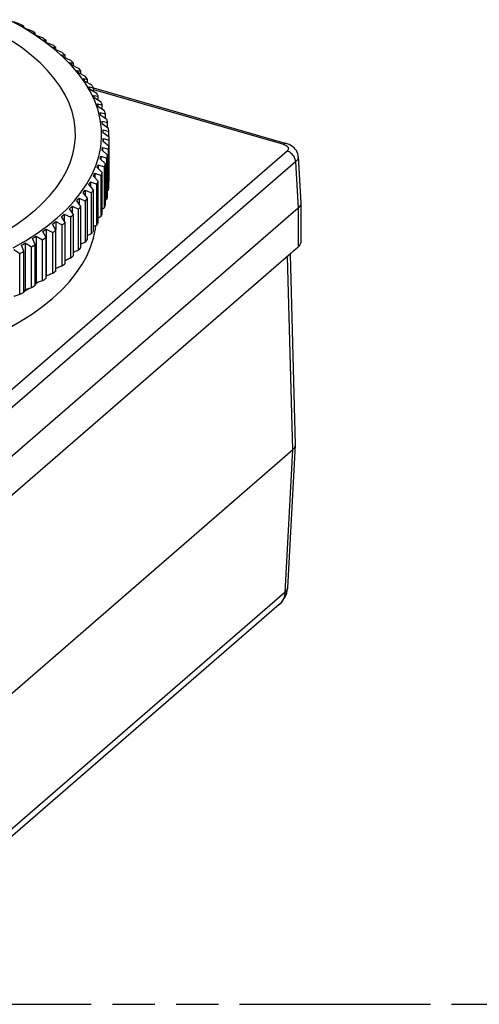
# Model space of a CAD drawing. Header units: millimetres. Extents: x 0 to 210, y 0 to 297.
# Tile 18 of 20: x 118 to 139, y 208 to 253. Entities that reach past the tile are written whole.
import ezdxf

# ---------------------------------------------------------------- set-up
doc = ezdxf.new("R2010")
doc.units = ezdxf.units.MM
doc.header["$LTSCALE"] = 19.36
doc.linetypes.add('PHANTOM', pattern=[0.8, 0.45, -0.05, 0.1, -0.05, 0.1, -0.05])
doc.layers.get('0').update_dxf_attribs({"linetype": 'CONTINUOUS'})
doc.layers.add('DEFAULT_3', color=7, linetype='PHANTOM')

msp = doc.modelspace()

# ---------------------------------------------------------------- linework, layer by layer
at = {"color": 7, "linetype": 'Continuous'}
for p, q in [((117.59814, 252.32992), (117.02534, 252.64443)), ((117.53304, 252.44123), (117.24938, 252.54052)), ((117.59378, 252.40789), (117.53304, 252.44123)), ((117.65413, 252.37438), (117.59378, 252.40789)), ((118.13474, 251.99985), (117.59814, 252.32992)), ((117.69026, 252.29338), (117.60258, 252.34439)), ((117.71409, 252.34069), (117.65413, 252.37438)), ((117.77793, 252.24173), (117.69026, 252.29338)), ((117.71409, 252.2794), (117.71409, 252.34069)), ((118.06551, 252.13496), (117.77793, 252.24173)), ((118.12268, 252.10008), (118.06551, 252.13496)), ((118.11012, 252.03663), (118.23579, 252.02982)), ((118.1923, 251.98339), (118.11012, 252.03663)), ((118.17944, 252.06503), (118.12268, 252.10008)), ((118.63347, 251.65528), (118.13474, 251.99985)), ((118.23579, 252.02982), (118.17944, 252.06503)), ((118.27448, 251.92952), (118.1923, 251.98339)), ((118.23579, 251.95496), (118.23579, 252.02982)), ((118.56519, 251.81518), (118.27448, 251.92952)), ((118.61863, 251.77885), (118.56519, 251.81518)), ((118.58474, 251.716), (118.72423, 251.70573)), ((118.66121, 251.66069), (118.58474, 251.716)), ((118.67164, 251.74237), (118.61863, 251.77885)), ((119.09274, 251.29728), (118.63347, 251.65528)), ((118.73767, 251.60475), (118.66121, 251.66069)), ((118.72423, 251.70573), (118.67164, 251.74237)), ((118.72423, 251.61462), (118.72423, 251.70573)), ((119.03072, 251.48276), (118.73767, 251.60475)), ((119.02516, 251.3834), (119.17808, 251.3693)), ((119.0957, 251.32617), (119.02516, 251.3834)), ((119.08028, 251.44508), (119.03072, 251.48276)), ((119.1294, 251.40726), (119.08028, 251.44508)), ((119.17808, 251.3693), (119.1294, 251.40726)), ((119.17808, 251.26309), (119.17808, 251.3693)), ((119.51112, 250.92699), (119.09274, 251.29728)), ((119.16623, 251.2683), (119.0957, 251.32617)), ((119.46081, 251.13862), (119.16623, 251.2683)), ((119.43016, 251.03973), (119.59609, 251.02146)), ((119.49457, 250.98073), (119.43016, 251.03973)), ((119.50636, 251.09969), (119.46081, 251.13862)), ((119.55899, 250.92109), (119.49457, 250.98073)), ((119.55145, 251.06064), (119.50636, 251.09969)), ((119.88732, 250.54556), (119.51112, 250.92699)), ((119.59609, 251.02146), (119.55145, 251.06064)), ((119.85429, 250.78369), (119.55899, 250.92109)), ((119.59609, 250.90386), (119.59609, 251.02146)), ((119.79863, 250.68593), (119.97713, 250.66315)), ((119.85675, 250.62533), (119.79863, 250.68593)), ((119.8957, 250.74363), (119.85429, 250.78369)), ((119.91487, 250.56409), (119.85675, 250.62533)), ((120.22016, 250.15418), (119.88732, 250.54556)), ((119.93665, 250.70345), (119.8957, 250.74363)), ((120.21008, 250.41895), (119.91487, 250.56409)), ((119.97713, 250.66315), (119.93665, 250.70345)), ((119.97713, 250.53353), (119.97713, 250.66315)), ((120.12956, 250.32298), (120.32013, 250.29536)), ((120.18122, 250.26094), (120.12956, 250.32298)), ((120.23289, 250.19826), (120.18122, 250.26094)), ((120.24724, 250.37786), (120.21008, 250.41895)), ((120.50859, 249.75409), (120.22016, 250.15418)), ((120.5272, 250.0454), (120.23289, 250.19826)), ((120.28392, 250.33666), (120.24724, 250.37786)), ((120.32013, 250.29536), (120.28392, 250.33666)), ((120.32013, 250.15301), (120.32013, 250.29536)), ((120.56001, 250.0034), (120.5272, 250.0454)), ((120.59233, 249.9613), (120.56001, 250.0034)), ((120.42205, 249.95186), (120.62417, 249.9191)), ((120.46711, 249.88855), (120.42205, 249.95186)), ((120.51218, 249.82461), (120.46711, 249.88855)), ((120.75171, 249.34652), (120.50859, 249.75409)), ((120.80479, 249.66407), (120.51218, 249.82461)), ((120.62417, 249.9191), (120.59233, 249.9613)), ((120.62417, 249.76323), (120.62417, 249.9191)), ((120.67529, 249.5736), (120.8884, 249.5354)), ((120.72641, 249.48759), (120.67529, 249.5736)), ((119.7751, 248.83714), (119.59364, 249.21819)), ((120.75197, 249.44416), (120.72641, 249.48759)), ((120.94875, 248.93276), (120.75171, 249.34652)), ((121.04208, 249.27599), (120.75197, 249.44416)), ((120.8884, 249.36515), (120.8884, 249.5354)), ((120.88859, 249.18923), (121.11211, 249.14532)), ((120.93061, 249.102), (120.88859, 249.18923)), ((120.88904, 249.5376), (129.69482, 246.99559)), ((121.11211, 248.9597), (121.11211, 249.14532)), ((119.91354, 248.4516), (119.7751, 248.83714)), ((120.95162, 249.05796), (120.93061, 249.102)), ((121.09909, 248.51411), (120.94875, 248.93276)), ((121.23843, 248.88224), (120.95162, 249.05796)), ((121.06137, 248.7998), (121.29469, 248.74991)), ((121.3933, 248.48388), (121.11057, 248.66706)), ((121.29469, 248.54784), (121.29469, 248.74991)), ((121.20225, 248.09187), (121.09909, 248.51411)), ((121.19314, 248.40639), (121.43562, 248.35026)), ((121.22839, 248.27254), (121.19314, 248.40639)), ((121.50625, 248.08203), (121.22839, 248.27254)), ((121.43562, 248.13051), (121.43562, 248.35026)), ((121.28356, 248.01007), (121.53453, 247.94748)), ((121.30474, 247.87548), (121.28356, 248.01007)), ((121.57699, 247.67776), (121.30474, 247.87548)), ((121.53453, 247.70863), (121.53453, 247.94748)), ((121.33944, 247.47697), (121.33237, 247.61192)), ((121.33237, 247.61192), (121.59115, 247.54266)), ((121.60531, 247.2722), (121.33944, 247.47697)), ((121.59115, 247.28312), (121.59115, 247.54266)), ((121.33237, 247.07809), (121.33944, 247.21304)), ((121.59115, 246.86645), (121.33237, 247.07809)), ((121.33944, 247.21304), (121.33944, 247.07232)), ((121.33944, 247.21304), (121.60531, 247.13692)), ((121.59115, 244.99157), (121.59115, 246.86645)), ((121.60531, 245.26202), (121.60531, 247.13692)), ((121.19314, 246.28362), (121.22839, 246.41747)), ((121.22839, 246.41747), (121.22839, 246.25099)), ((121.22839, 246.41747), (121.50625, 246.32709)), ((121.28356, 246.67995), (121.30474, 246.81453)), ((121.53453, 246.46164), (121.28356, 246.67995)), ((121.30474, 246.81453), (121.30474, 246.66154)), ((121.30474, 246.81453), (121.57699, 246.73135)), ((121.53453, 244.58675), (121.53453, 246.46164)), ((121.57699, 244.85646), (121.57699, 246.73135)), ((121.11057, 246.02295), (121.11057, 245.84154)), ((121.11057, 246.02295), (121.3933, 245.92523)), ((121.43562, 246.05885), (121.19314, 246.28362)), ((121.43562, 244.18397), (121.43562, 246.05885)), ((121.50625, 244.45219), (121.50625, 246.32709)), ((130.24405, 246.39971), (130.36237, 244.26749)), ((120.88859, 245.50078), (120.93061, 245.58858)), ((120.93061, 245.58858), (120.95162, 245.63205)), ((120.95162, 245.63205), (120.95162, 245.43402)), ((120.95162, 245.63205), (121.23843, 245.52688)), ((121.29469, 245.65921), (121.06137, 245.89021)), ((121.23843, 243.65198), (121.23843, 245.52688)), ((121.29469, 243.78432), (121.29469, 245.65921)), ((121.3933, 244.05033), (121.3933, 245.92523)), ((120.67529, 245.11641), (120.72641, 245.20299)), ((120.8884, 244.87371), (120.67529, 245.11641)), ((120.72641, 245.20299), (120.75197, 245.24585)), ((120.75197, 245.24585), (120.75197, 245.02915)), ((120.75197, 245.24585), (121.04208, 245.13313)), ((121.11211, 245.2638), (120.88859, 245.50078)), ((121.04208, 243.25823), (121.04208, 245.13313)), ((121.11211, 243.38892), (121.11211, 245.2638)), ((121.60531, 245.26202), (121.59115, 245.25281)), ((120.42205, 244.73815), (120.46711, 244.8021)), ((120.62417, 244.49001), (120.42205, 244.73815)), ((120.46711, 244.8021), (120.51218, 244.86541)), ((120.51218, 244.86541), (120.51218, 244.62757)), ((120.51218, 244.86541), (120.80479, 244.74505)), ((120.80479, 242.87015), (120.80479, 244.74505)), ((120.8884, 242.99883), (120.8884, 244.87371)), ((121.57699, 244.85646), (121.53453, 244.83061)), ((120.12956, 244.36703), (120.18122, 244.42971)), ((120.32013, 244.11376), (120.12956, 244.36703)), ((120.18122, 244.42971), (120.23289, 244.49176)), ((120.23289, 244.49176), (120.23289, 244.22978)), ((120.23289, 244.49176), (120.5272, 244.36371)), ((120.5272, 244.36371), (120.56001, 244.40572)), ((120.5272, 242.48882), (120.5272, 244.36371)), ((120.56001, 244.40572), (120.59233, 244.44782)), ((120.59233, 244.44782), (120.62417, 244.49001)), ((120.62417, 242.61513), (120.62417, 244.49001)), ((130.36237, 244.26749), (130.36271, 244.25485)), ((130.36244, 244.25484), (130.36244, 242.50113)), ((130.24214, 244.03007), (110.21659, 226.68744)), ((119.43016, 243.65028), (119.49457, 243.70992)), ((119.49457, 243.70992), (119.55899, 243.76892)), ((119.55899, 243.76892), (119.55899, 243.44643)), ((119.55899, 243.76892), (119.85429, 243.62543)), ((119.79863, 244.00408), (119.85675, 244.06532)), ((119.97713, 243.74597), (119.79863, 244.00408)), ((119.85675, 244.06532), (119.91487, 244.12593)), ((119.91487, 244.12593), (119.91487, 243.83606)), ((119.91487, 244.12593), (120.21008, 243.99017)), ((119.93665, 243.70567), (119.97713, 243.74597)), ((119.97713, 241.87108), (119.97713, 243.74597)), ((120.21008, 243.99017), (120.24724, 244.03126)), ((120.21008, 242.11527), (120.21008, 243.99017)), ((120.24724, 244.03126), (120.28392, 244.07245)), ((120.28392, 244.07245), (120.32013, 244.11376)), ((120.32013, 242.23887), (120.32013, 244.11376)), ((119.02516, 243.30661), (119.0957, 243.36448)), ((119.17808, 243.03982), (119.02516, 243.30661)), ((119.0957, 243.36448), (119.16623, 243.42172)), ((119.16623, 243.42172), (119.16623, 243.0605)), ((119.16623, 243.42172), (119.46081, 243.2705)), ((119.59609, 243.38766), (119.43016, 243.65028)), ((119.46081, 243.2705), (119.49501, 243.29968)), ((119.46081, 241.3956), (119.46081, 243.2705)), ((119.49501, 243.29968), (119.52896, 243.32893)), ((119.52896, 243.32893), (119.56266, 243.35826)), ((119.56266, 243.35826), (119.59609, 243.38766)), ((119.59609, 241.51278), (119.59609, 243.38766)), ((119.85429, 243.62543), (119.8957, 243.66549)), ((119.85429, 241.75053), (119.85429, 243.62543)), ((119.8957, 243.66549), (119.93665, 243.70567)), ((118.58474, 242.97401), (118.66121, 243.02995)), ((118.72423, 242.70339), (118.58474, 242.97401)), ((118.66121, 243.02995), (118.73767, 243.08526)), ((118.73767, 243.08526), (118.73767, 240.93369)), ((118.73767, 243.08526), (119.03072, 242.92636)), ((119.03072, 242.92636), (119.08028, 242.96403)), ((119.03072, 241.05146), (119.03072, 242.92636)), ((119.08028, 242.96403), (119.1294, 243.00185)), ((119.1294, 243.00185), (119.17808, 243.03982)), ((119.17808, 241.16493), (119.17808, 243.03982)), ((117.60258, 242.34562), (117.69026, 242.39727)), ((117.69026, 242.39727), (117.77793, 242.44828)), ((117.77793, 242.44828), (117.77793, 240.29671)), ((117.77793, 242.44828), (118.06551, 242.27416)), ((118.11012, 242.65339), (118.1923, 242.70726)), ((118.23579, 242.37929), (118.11012, 242.65339)), ((118.17944, 242.34408), (118.23579, 242.37929)), ((118.1923, 242.70726), (118.27448, 242.76049)), ((118.23579, 240.50441), (118.23579, 242.37929)), ((118.27448, 242.76049), (118.27448, 240.60892)), ((118.27448, 242.76049), (118.56519, 242.59394)), ((118.56519, 242.59394), (118.61863, 242.63027)), ((118.56519, 240.71904), (118.56519, 242.59394)), ((118.61863, 242.63027), (118.67164, 242.66675)), ((118.67164, 242.66675), (118.72423, 242.70339)), ((118.72423, 240.8285), (118.72423, 242.70339)), ((120.5272, 242.48885), (120.56001, 242.53086)), ((120.56001, 242.53086), (120.59233, 242.57296)), ((120.59233, 242.57296), (120.62417, 242.61515)), ((129.91966, 241.97993), (110.53907, 225.19584)), ((117.24938, 242.14949), (117.53304, 241.96789)), ((117.53304, 241.96789), (117.59378, 242.00123)), ((117.53304, 240.09299), (117.53304, 241.96789)), ((117.59378, 242.00123), (117.65413, 242.03474)), ((117.71409, 242.06843), (117.60258, 242.34562)), ((117.65413, 242.03474), (117.71409, 242.06843)), ((117.71409, 240.19354), (117.71409, 242.06843)), ((118.06551, 242.27416), (118.12268, 242.30904)), ((118.06551, 240.39926), (118.06551, 242.27416)), ((118.12268, 242.30904), (118.17944, 242.34408)), ((120.28392, 242.19759), (120.32013, 242.23889)), ((129.86963, 241.93661), (130.10793, 233.22799)), ((130.02379, 242.08728), (130.24186, 242.27613)), ((119.52896, 241.45407), (119.56266, 241.4834)), ((119.56266, 241.4834), (119.59609, 241.5128)), ((119.85429, 241.75057), (119.8957, 241.79063)), ((119.8957, 241.79063), (119.93665, 241.83081)), ((119.93665, 241.83081), (119.97713, 241.87111)), ((119.08028, 241.08917), (119.03072, 241.05149)), ((119.1294, 241.12699), (119.08028, 241.08917)), ((119.17808, 241.16495), (119.1294, 241.12699)), ((119.49501, 241.42482), (119.46081, 241.39564)), ((119.52896, 241.45407), (119.49501, 241.42482)), ((118.3717, 240.65364), (118.23579, 240.55594)), ((118.27448, 240.60892), (118.23579, 240.58343)), ((118.61863, 240.7554), (118.56519, 240.71907)), ((118.67164, 240.79189), (118.61863, 240.7554)), ((118.72423, 240.82852), (118.67164, 240.79189)), ((118.74656, 240.93821), (118.72423, 240.92007)), ((118.73767, 240.93369), (118.72423, 240.9238)), ((117.59378, 240.12636), (117.53304, 240.09303)), ((117.65413, 240.15988), (117.59378, 240.12636)), ((117.71409, 240.19356), (117.65413, 240.15988)), ((117.96044, 240.36973), (117.71409, 240.21227)), ((117.71948, 240.26213), (117.71409, 240.25897)), ((117.77793, 240.29671), (117.71948, 240.26213)), ((118.12268, 240.43417), (118.06551, 240.39929)), ((118.17944, 240.46922), (118.12268, 240.43417)), ((118.23579, 240.50443), (118.17944, 240.46922)), ((110.43234, 216.06281), (129.98741, 232.998)), ((130.10769, 233.20969), (129.75465, 226.69352)), ((130.10793, 233.22798), (130.10769, 233.20969)), ((129.37093, 225.93061), (110.12287, 209.2613))]:
    msp.add_line(p, q, dxfattribs=at)
at = {"color": 9, "linetype": 'Continuous'}
for p, q in [((120.8884, 249.45912), (129.57001, 246.95295)), ((129.73462, 246.64578), (109.79548, 229.37799)), ((130.12409, 246.15724), (110.18496, 228.88944)), ((130.12409, 246.15724), (130.24214, 244.03007)), ((130.24186, 244.02984), (130.24186, 242.27613)), ((129.74575, 241.82932), (129.98741, 232.998)), ((129.98751, 232.99808), (129.63486, 226.48909)), ((129.63486, 226.48909), (110.33342, 209.77356)), ((129.4191, 225.97605), (129.37095, 225.93063)), ((129.47987, 226.04669), (129.4191, 225.97605))]:
    msp.add_line(p, q, dxfattribs=at)
at = {"color": 7, "linetype": 'Continuous'}
for points in [[(117.60258, 252.34439), (117.69535, 252.34135), (117.71409, 252.34069)], [(119.59364, 249.21819), (119.36973, 249.59355), (119.10409, 249.96205), (118.79754, 250.32252), (118.45104, 250.67382), (118.0657, 251.01486), (117.64272, 251.34456), (117.18343, 251.66188)], [(120.8884, 249.5354), (120.87478, 249.5569), (120.86103, 249.57837), (120.84716, 249.59983), (120.83316, 249.62126), (120.81904, 249.64267), (120.80479, 249.66407)], [(121.11211, 249.14532), (121.10076, 249.16714), (121.08928, 249.18894), (121.07767, 249.21073), (121.06593, 249.2325), (121.05407, 249.25425), (121.04208, 249.27599)], [(121.11057, 248.66706), (121.10237, 248.68936), (121.06137, 248.7998)], [(121.29469, 248.74991), (121.28563, 248.772), (121.27645, 248.79407), (121.26714, 248.81613), (121.2577, 248.83818), (121.24813, 248.86022), (121.23843, 248.88224)], [(118.19842, 243.91931), (118.57092, 244.26388), (118.90421, 244.61835), (119.19722, 244.98161), (119.44903, 245.35252), (119.65886, 245.7299), (119.82603, 246.11258), (119.95003, 246.49934), (120.03047, 246.88896), (120.06708, 247.28024), (120.05976, 247.67192), (120.00852, 248.06279), (119.91354, 248.4516)], [(121.43562, 248.35026), (121.42889, 248.37256), (121.42203, 248.39485), (121.41504, 248.41712), (121.40792, 248.43939), (121.40067, 248.46164), (121.3933, 248.48388)], [(121.22607, 246.81723), (121.26583, 247.24208), (121.25788, 247.6674), (121.20225, 248.09187)], [(121.53453, 247.94748), (121.53015, 247.96992), (121.52563, 247.99236), (121.52098, 248.01478), (121.5162, 248.03721), (121.51129, 248.05962), (121.50625, 248.08203)], [(121.59115, 247.54266), (121.58912, 247.56519), (121.58695, 247.58771), (121.58466, 247.61023), (121.58223, 247.63274), (121.57968, 247.65525), (121.57699, 247.67776)], [(121.57699, 246.73135), (121.57968, 246.75386), (121.58223, 246.77637), (121.58466, 246.79889), (121.58695, 246.82141), (121.58912, 246.84393), (121.59115, 246.86645)], [(121.6059, 247.20456), (121.60584, 247.22711), (121.60564, 247.24965), (121.60531, 247.2722)], [(121.60531, 247.13692), (121.60564, 247.15946), (121.60584, 247.18201), (121.6059, 247.20456)], [(130.24407, 246.39915), (130.23873, 246.45164), (130.22251, 246.5259), (130.19587, 246.59905), (130.15868, 246.66982), (130.1111, 246.73689), (130.05314, 246.79944), (129.98566, 246.85601), (129.90872, 246.90624), (129.82459, 246.94871), (129.73628, 246.98271), (129.69462, 246.99564)], [(119.23675, 243.59267), (119.64129, 243.96688), (120.0032, 244.35181), (120.32136, 244.74627), (120.59477, 245.149), (120.82259, 245.55875), (121.0041, 245.97425), (121.13873, 246.39418), (121.22607, 246.81723)], [(121.50625, 246.32709), (121.51129, 246.3495), (121.5162, 246.37191), (121.52098, 246.39433), (121.52563, 246.41676), (121.53015, 246.43919), (121.53453, 246.46164)], [(121.06137, 245.89021), (121.10237, 246.001), (121.11057, 246.02295)], [(121.3933, 245.92523), (121.40067, 245.94748), (121.40792, 245.96973), (121.41504, 245.992), (121.42203, 246.01427), (121.42889, 246.03656), (121.43562, 246.05885)], [(121.23843, 245.52688), (121.24813, 245.5489), (121.2577, 245.57093), (121.26714, 245.59298), (121.27645, 245.61504), (121.28563, 245.63712), (121.29469, 245.65921)], [(121.04208, 245.13313), (121.05407, 245.15486), (121.06593, 245.17662), (121.07767, 245.19839), (121.08928, 245.22018), (121.10076, 245.24198), (121.11211, 245.2638)], [(120.80479, 244.74505), (120.81904, 244.76644), (120.83316, 244.78786), (120.84716, 244.80929), (120.86103, 244.83074), (120.87478, 244.85222), (120.8884, 244.87371)], [(121.57699, 244.85649), (121.57968, 244.879), (121.58223, 244.90151), (121.58466, 244.92403), (121.58695, 244.94655), (121.58912, 244.96907), (121.59115, 244.99159)], [(121.3933, 244.05037), (121.40067, 244.07261), (121.40792, 244.09487), (121.41504, 244.11713), (121.42203, 244.13941), (121.42889, 244.16169), (121.43562, 244.18399)], [(121.50625, 244.45219), (121.45697, 244.42407), (121.43562, 244.41106)], [(121.50625, 244.45223), (121.51129, 244.47463), (121.5162, 244.49705), (121.52098, 244.51947), (121.52563, 244.5419), (121.53015, 244.56433), (121.53453, 244.58677)], [(130.36271, 244.25485), (130.36017, 244.22127), (130.34696, 244.17123), (130.32263, 244.12227), (130.28754, 244.07501), (130.24214, 244.03007)], [(118.19842, 243.91931), (117.78786, 243.58572), (117.34053, 243.26417), (116.85785, 242.95567), (116.34133, 242.66117), (116.23798, 242.60608)], [(121.23843, 243.65202), (121.24813, 243.67404), (121.2577, 243.69607), (121.26714, 243.71812), (121.27645, 243.74018), (121.28563, 243.76226), (121.29469, 243.78435)], [(121.3933, 244.05033), (121.34316, 244.02352), (121.29469, 243.99575)], [(117.22012, 242.22647), (117.78097, 242.54622), (118.3051, 242.88122), (118.79088, 243.2304), (119.23675, 243.59267)], [(121.04208, 243.25823), (120.99064, 243.23407), (120.9404, 243.20862), (120.89136, 243.18185), (120.8884, 243.18011)], [(121.04208, 243.25826), (121.05407, 243.28), (121.06593, 243.30175), (121.07767, 243.32352), (121.08928, 243.34531), (121.10076, 243.36712), (121.11211, 243.38894)], [(121.23843, 243.65198), (121.18757, 243.62649), (121.13791, 243.59973), (121.11211, 243.58481)], [(119.0239, 239.91459), (119.42238, 240.28328), (119.77787, 240.66136), (120.09083, 241.04943), (120.35988, 241.44564), (120.58397, 241.84879), (120.76261, 242.25758), (120.89501, 242.67074), (120.98099, 243.08695), (120.99492, 243.23608)], [(120.80479, 242.87015), (120.7529, 242.84735), (120.70223, 242.82322), (120.65277, 242.79774), (120.62417, 242.78186)], [(120.80479, 242.87019), (120.81904, 242.89158), (120.83316, 242.91299), (120.84716, 242.93443), (120.86103, 242.95588), (120.87478, 242.97736), (120.8884, 242.99885)], [(120.5272, 242.48882), (120.47501, 242.46738), (120.42405, 242.44458), (120.37429, 242.42039), (120.32582, 242.3949), (120.32013, 242.39167)], [(130.3624, 242.50113), (130.35992, 242.46751), (130.3467, 242.41748), (130.32245, 242.36849), (130.28755, 242.32148), (130.24186, 242.27613)], [(120.21008, 242.11527), (120.15772, 242.0952), (120.10661, 242.07374), (120.0567, 242.05086), (120.00808, 242.02663), (119.97713, 242.00994)], [(120.21008, 242.1153), (120.22872, 242.13583), (120.24724, 242.15639), (120.28392, 242.19759)], [(130.02375, 242.08725), (130.00631, 242.06689), (129.98891, 242.04752), (129.97153, 242.02913), (129.95418, 242.01172), (129.93689, 241.99533), (129.91965, 241.97993)], [(119.85429, 241.75053), (119.80192, 241.73183), (119.75079, 241.71171), (119.70087, 241.69013), (119.65223, 241.66718), (119.60495, 241.64293), (119.59609, 241.638)], [(119.03072, 241.05146), (118.97875, 241.03549), (118.92801, 241.01804), (118.87847, 240.99907), (118.8302, 240.97866), (118.78328, 240.95687), (118.73767, 240.93369)], [(119.46081, 241.3956), (119.40857, 241.37827), (119.35756, 241.35949), (119.30777, 241.33922), (119.25925, 241.31754), (119.21208, 241.29452), (119.17808, 241.27644)], [(118.56519, 240.71904), (118.51364, 240.70443), (118.4633, 240.6883), (118.41416, 240.67062), (118.36628, 240.65147), (118.31973, 240.63091), (118.27448, 240.60892)], [(118.06551, 240.39926), (118.01451, 240.38599), (117.96472, 240.37117), (117.9161, 240.35478), (117.86874, 240.33687), (117.82269, 240.31752), (117.77793, 240.29671)], [(117.04002, 238.57056), (117.59176, 238.88517), (118.10744, 239.21472), (118.58454, 239.55769), (119.0239, 239.91459)], [(117.53304, 240.09299), (117.48274, 240.08105), (117.43362, 240.06753), (117.38567, 240.0524), (117.33895, 240.03572), (117.29353, 240.01757), (117.24938, 239.99792)], [(130.10769, 233.20969), (130.10497, 233.18495), (130.09137, 233.13596), (130.06703, 233.08811), (130.03227, 233.04197), (129.98751, 232.99808)], [(129.37056, 225.93027), (129.38292, 225.94112), (129.46256, 226.01893), (129.53322, 226.1024), (129.59458, 226.19096), (129.64633, 226.28373), (129.68822, 226.3796), (129.72001, 226.47781), (129.74168, 226.57724), (129.75354, 226.67678), (129.75458, 226.69352)]]:
    msp.add_lwpolyline(points, dxfattribs=at)
at = {"color": 9, "linetype": 'Continuous'}
for points in [[(129.69462, 246.99564), (129.68024, 246.99844), (129.6543, 246.99757), (129.62698, 246.98959), (129.59873, 246.97464), (129.57001, 246.95295)], [(129.57001, 246.95295), (129.61867, 246.93673), (129.66227, 246.91767), (129.70119, 246.89554), (129.73424, 246.87101), (129.76042, 246.84453), (129.77952, 246.81656), (129.79102, 246.78756), (129.79491, 246.75806), (129.79087, 246.72852), (129.77932, 246.69957), (129.76061, 246.67209), (129.73462, 246.64578)], [(130.12409, 246.15724), (130.11917, 246.20827), (130.10796, 246.26007), (130.09064, 246.31181), (130.0675, 246.36264), (130.03891, 246.41172), (130.00534, 246.45826), (129.96734, 246.50149), (129.92554, 246.54071), (129.88061, 246.57526), (129.83329, 246.6046), (129.78436, 246.62824), (129.73462, 246.64578)], [(130.24407, 246.39922), (130.24189, 246.35299), (130.22873, 246.30213), (130.20447, 246.25213), (130.16943, 246.20362), (130.12409, 246.15724)], [(129.75465, 226.69348), (129.75197, 226.66941), (129.73847, 226.62213), (129.71424, 226.5761), (129.67956, 226.53154), (129.63486, 226.48909)], [(129.63486, 226.48909), (129.62938, 226.42061), (129.61728, 226.34856), (129.59748, 226.27386), (129.56871, 226.19772), (129.52963, 226.12119), (129.47987, 226.04669)]]:
    msp.add_lwpolyline(points, dxfattribs=at)
at = {"layer": 'DEFAULT_3', "color": 91, "linetype": 'PHANTOM', "true_color": 0x80ff80}
msp.add_line((50.12864, 207.68), (150.12864, 207.68), dxfattribs=at)

doc.saveas('drawing.dxf')
